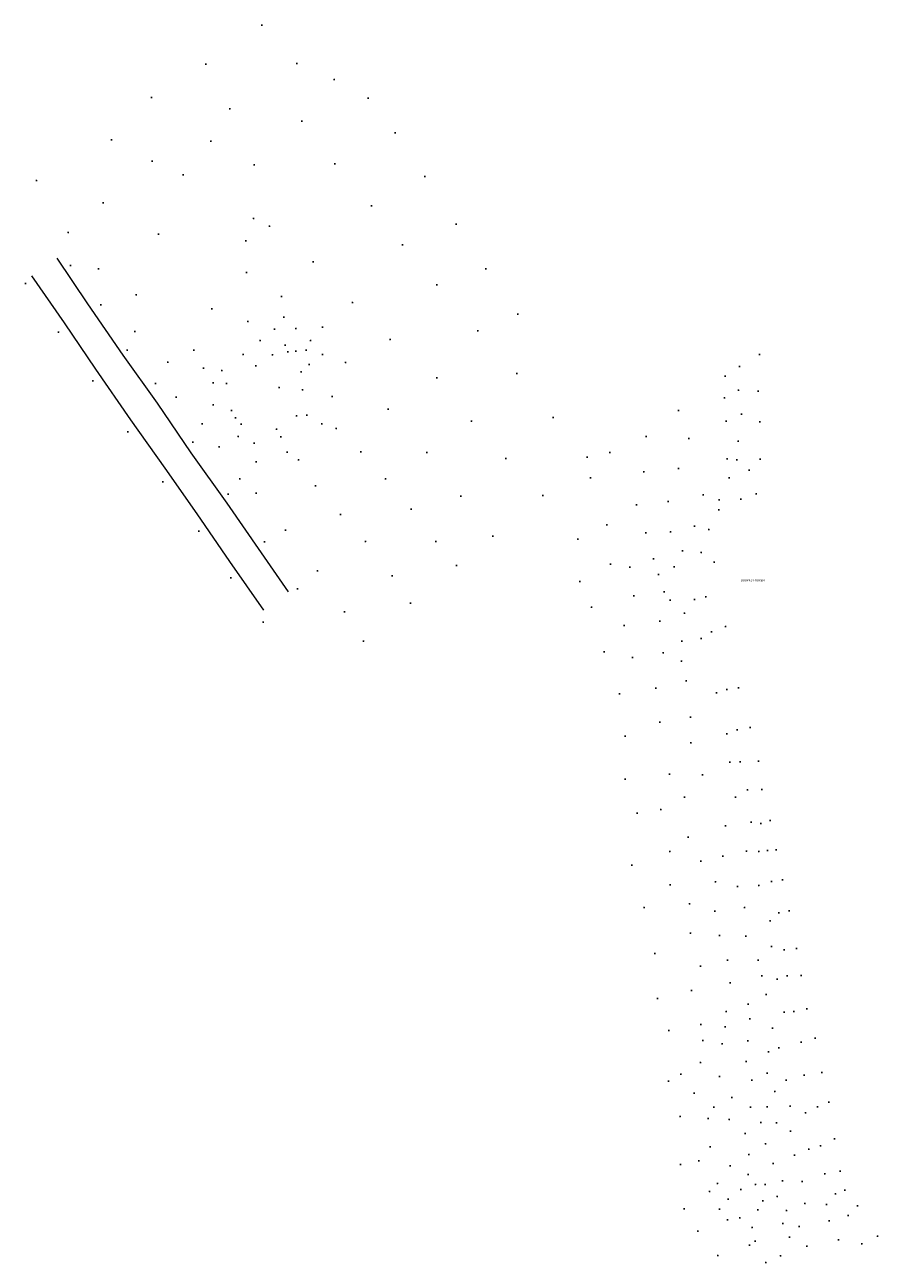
# Model space of a CAD drawing. Header units: metres. Extents: x 201324 to 204859, y 395661 to 398070.
# Tile 14 of 30: x 201324 to 201472, y 397854 to 398070. Entities that reach past the tile are written whole.
import ezdxf
from ezdxf.enums import TextEntityAlignment as Align

# ---------------------------------------------------------------- set-up
doc = ezdxf.new("R2010")
doc.units = ezdxf.units.M
for name, color, linetype, lineweight in [('B-ME-OG-HOOGTEPUNT-S', 7, 'Continuous', 25), ('B-ME-VH-VERHARDING_ASFALT-G', 252, 'Continuous', 18), ('X-XX-AL-VERWIJZING-S', 7, 'Continuous', 25)]:
    doc.layers.add(name, color=color, linetype=linetype, lineweight=lineweight)
doc.styles.add('NLCS-ISO-ANNOTATIVE-T18', font='txt', dxfattribs={"height": 1.8})

# ---------------------------------------------------------------- blocks, each defined once
blk = doc.blocks.new('SOG-HOOGTEPUNT-SO')
for p, q in [((-0.5, 0), (0.5, 0)), ((0, 0.5), (0, -0.5))]:
    blk.add_line(p, q)
blk = doc.blocks.new('SAL-VERWIJZING_TEKST-SO')
at = {"color": 0, "linetype": 'ByBlock', "lineweight": -2, "style": 'NLCS-ISO-ANNOTATIVE-T18'}
blk.add_attdef('TEKST', text='', height=1.8, dxfattribs=at).set_placement((0, 0), align=Align.MIDDLE_CENTER)

msp = doc.modelspace()

# ---------------------------------------------------------------- linework, layer by layer
at = {"layer": 'B-ME-VH-VERHARDING_ASFALT-G'}
for points in [[(201329.48, 398029.05, 13.93), (201334.81, 398021.13, 13.94), (201340.98, 398012.17, 13.97), (201346.93, 398003.87, 13.98), (201352.79, 397995.2, 13.95), (201359.06, 397986.41, 13.93), (201365.03, 397977.79, 13.91), (201369.71, 397971.01, 13.92)], [(201365.5, 397967.84, 13.91), (201359.59, 397976.27, 13.91), (201353.87, 397984.57, 13.93), (201348.31, 397992.53, 13.94), (201342.37, 398000.97, 13.94), (201336.28, 398009.75, 13.94), (201330.79, 398017.85, 13.9), (201325.12, 398026.01, 13.92)]]:
    msp.add_polyline3d(points, dxfattribs=at)

# ---------------------------------------------------------------- block references
at = {"layer": 'B-ME-OG-HOOGTEPUNT-S', "xscale": 0.2, "yscale": 0.2, "zscale": 0.2}
for p in [(201365.16, 398069.6, 13.54), (201355.41, 398062.85, 13.5), (201371.25, 398062.95, 13.98), (201377.75, 398060.15, 14.01), (201345.97, 398057.05, 13.61), (201383.65, 398056.95, 14.26), (201359.56, 398055.09, 13.91), (201372.13, 398052.93, 14.2), (201388.35, 398050.91, 14.04), (201339, 398049.7, 13.61), (201356.3, 398049.42, 13.84), (201346.09, 398045.96, 13.72), (201363.83, 398045.3, 14.04), (201377.86, 398045.52, 14.38), (201325.93, 398042.57, 14.01), (201351.46, 398043.6, 14.05), (201393.52, 398043.3, 13.91), (201337.57, 398038.7, 13.81), (201384.24, 398038.19, 13.96), (201363.72, 398036, 13.82), (201331.48, 398033.56, 13.88), (201347.19, 398033.26, 14.08), (201366.46, 398034.63, 13.78), (201398.95, 398035, 13.81), (201362.37, 398032.12, 13.91), (201389.65, 398031.4, 13.94), (201331.84, 398027.79, 13.93), (201336.73, 398027.24, 13.94), (201362.47, 398026.57, 13.94), (201374.08, 398028.43, 13.62), (201404.14, 398027.21, 13.57), (201324.01, 398024.67, 13.88), (201395.57, 398024.44, 13.73), (201343.31, 398022.71, 14.1), (201368.57, 398022.43, 13.93), (201337.14, 398020.97, 13.92), (201356.46, 398020.25, 14.13), (201380.9, 398021.34, 13.75), (201362.73, 398018.08, 14.04), (201368.98, 398018.83, 14.29), (201409.67, 398019.36, 14.09), (201329.76, 398016.22, 14.03), (201343.05, 398016.29, 14.16), (201367.33, 398016.71, 14.32), (201371.08, 398016.81, 14.31), (201375.73, 398017.08, 14), (201402.7, 398016.45, 13.82), (201364.84, 398014.73, 14.32), (201369.18, 398013.93, 14.43), (201373.64, 398014.72, 14.34), (201387.45, 398014.94, 13.68), (201341.74, 398013.08, 14.04), (201353.31, 398013.05, 14.22), (201361.88, 398012.34, 14.3), (201366.99, 398012.28, 14.45), (201369.68, 398012.78, 14.46), (201371.07, 398012.88, 14.42), (201372.87, 398013.04, 14.41), (201375.73, 398012.32, 14.22), (201451.71, 398012.31, 15.36), (201348.78, 398010.95, 14.3), (201355.02, 398009.93, 14.2), (201358.17, 398009.51, 14.29), (201364.08, 398010.33, 14.44), (201373.37, 398010.57, 14.35), (201379.73, 398010.94, 14.02), (201448.26, 398010.24, 14.89), (201335.77, 398007.7, 14.02), (201346.64, 398007.29, 14.15), (201356.68, 398007.37, 14.37), (201359.01, 398007.25, 14.35), (201371.97, 398009.28, 14.5), (201395.62, 398008.24, 13.76), (201409.52, 398009.03, 13.87), (201445.76, 398008.57, 14.29), (201368.15, 398006.55, 14.49), (201372.24, 398006.19, 14.45), (201377.36, 398005.01, 14.25), (201448.05, 398006.08, 14.57), (201451.49, 398005.94, 15.17), (201350.25, 398004.91, 14.1), (201356.7, 398003.53, 14.34), (201445.62, 398004.75, 14.2), (201359.89, 398002.56, 14.46), (201360.57, 398001.27, 14.55), (201371.2, 398001.62, 14.5), (201372.97, 398001.77, 14.28), (201387.1, 398002.8, 13.93), (201401.61, 398000.73, 13.79), (201415.85, 398001.36, 13.95), (201437.64, 398002.57, 14.04), (201445.91, 398000.7, 13.89), (201448.6, 398001.94, 14.69), (201341.84, 397998.84, 13.98), (201354.76, 398000.27, 14.24), (201361.54, 398000.18, 14.49), (201367.72, 397999.3, 14.46), (201375.56, 398000.22, 14.17), (201378.11, 397999.46, 14.18), (201451.79, 398000.61, 15.04), (201353.15, 397997.04, 13.99), (201361.05, 397998.06, 14.24), (201363.82, 397996.89, 14.46), (201368.44, 397997.99, 14.29), (201432.04, 397998.03, 13.77), (201439.43, 397997.72, 14), (201448.04, 397997.21, 14.43), (201357.71, 397996.22, 14.24), (201369.55, 397995.32, 14.19), (201382.36, 397995.36, 14.19), (201393.85, 397995.26, 13.93), (201407.61, 397994.24, 13.79), (201421.76, 397994.47, 13.76), (201425.69, 397995.24, 13.77), (201364.15, 397993.62, 14.21), (201371.55, 397993.96, 14.14), (201437.66, 397992.47, 13.77), (201446.09, 397994.14, 13.92), (201447.78, 397993.99, 14.37), (201449.95, 397992.17, 15.52), (201451.86, 397994.07, 15.04), (201347.93, 397990.15, 14.02), (201361.3, 397990.66, 14.09), (201386.69, 397990.65, 13.86), (201422.34, 397990.86, 13.63), (201431.58, 397991.92, 13.81), (201446.43, 397990.84, 14.9), (201359.28, 397988.03, 13.87), (201364.15, 397988.19, 13.97), (201374.48, 397989.48, 14.25), (201414.01, 397987.76, 13.71), (201441.95, 397987.86, 14.66), (201451.18, 397988.04, 15.57), (201399.76, 397987.64, 13.73), (201430.33, 397986.16, 13.82), (201435.84, 397986.74, 13.82), (201444.7, 397987, 15.75), (201448.5, 397987.13, 15.55), (201378.83, 397984.49, 13.87), (201391.14, 397985.41, 13.97), (201444.65, 397985.26, 15.2), (201354.18, 397981.55, 13.94), (201369.26, 397981.71, 13.97), (201425.19, 397982.64, 13.82), (201431.95, 397981.28, 13.84), (201436.27, 397981.43, 15.11), (201440.41, 397982.43, 15.78), (201442.9, 397981.84, 15.21), (201365.6, 397979.7, 14), (201383.17, 397979.78, 14.02), (201395.45, 397979.77, 13.8), (201405.33, 397980.67, 13.65), (201420.14, 397980.2, 13.81), (201438.34, 397978.13, 14.96), (201441.6, 397977.87, 15.65), (201399.04, 397975.58, 13.71), (201425.79, 397975.83, 13.87), (201429.19, 397975.29, 13.71), (201433.27, 397976.75, 13.82), (201436.87, 397975.37, 13.81), (201443.86, 397976.19, 15.28), (201359.75, 397973.44, 13.93), (201374.81, 397974.64, 13.94), (201387.83, 397973.8, 14.01), (201420.45, 397972.81, 13.77), (201434.18, 397974.02, 13.75), (201371.38, 397971.52, 13.94), (201435.15, 397971.01, 13.61), (201391.02, 397969.03, 13.8), (201429.88, 397970.32, 13.8), (201436.19, 397969.53, 13.71), (201440.45, 397969.68, 14.5), (201442.38, 397970.16, 15.38), (201379.56, 397967.53, 13.88), (201422.53, 397968.32, 13.92), (201438.67, 397967.28, 13.8), (201365.41, 397965.75, 13.92), (201428.21, 397965.16, 13.86), (201434.42, 397965.89, 13.71), (201443.41, 397964.05, 15.26), (201445.84, 397964.95, 15.55), (201382.81, 397962.44, 13.76), (201438.22, 397962.4, 13.73), (201441.59, 397962.86, 14.88), (201424.69, 397960.56, 13.9), (201435, 397960.41, 13.77), (201429.62, 397959.57, 13.86), (201438.14, 397958.96, 13.8), (201438.99, 397955.5, 14.08), (201427.37, 397953.28, 13.89), (201433.71, 397954.25, 14.01), (201444.26, 397953.42, 15.66), (201446.02, 397954.02, 15.97), (201448.08, 397954.29, 15.73), (201439.73, 397949.17, 15.05), (201434.38, 397948.31, 14.3), (201447.84, 397947, 16.07), (201450.11, 397947.38, 15.47), (201428.37, 397945.89, 13.88), (201439.8, 397944.74, 14.94), (201446.02, 397946.29, 15.76), (201446.58, 397941.38, 15.31), (201448.36, 397941.4, 15.91), (201451.57, 397941.55, 15.17), (201428.36, 397938.42, 14.52), (201436.07, 397939.3, 14.92), (201441.82, 397939.13, 15.01), (201449.62, 397936.52, 15.77), (201452.12, 397936.6, 15.28), (201438.66, 397935.28, 14.73), (201447.55, 397935.29, 15.02), (201430.46, 397932.5, 14.6), (201434.55, 397933.11, 14.54), (201445.82, 397930.3, 14.1), (201450.26, 397930.91, 15.01), (201451.97, 397930.68, 15.77), (201453.59, 397931.2, 15.47), (201439.34, 397928.31, 13.99), (201436.11, 397925.83, 13.94), (201449.45, 397925.9, 14.25), (201451.6, 397925.83, 15.03), (201453.13, 397925.96, 15.69), (201454.62, 397926.09, 15.35), (201429.51, 397923.41, 14.08), (201441.52, 397924.15, 13.97), (201445.34, 397925.01, 14.12), (201436.19, 397920.04, 13.9), (201444.06, 397920.55, 14.05), (201447.9, 397919.72, 14.27), (201451.59, 397919.92, 15.27), (201453.83, 397920.58, 15.64), (201455.74, 397920.89, 15.15), (201439.57, 397916.73, 13.99), (201431.64, 397916.05, 14), (201443.97, 397915.44, 14.12), (201449.14, 397916.05, 14.33), (201455.07, 397915.15, 15.67), (201456.89, 397915.48, 15.25), (201453.57, 397913.73, 15.04), (201439.71, 397911.63, 14.01), (201444.78, 397911.21, 13.94), (201449.35, 397911.08, 13.77), (201433.52, 397908.07, 14.07), (201453.83, 397909.26, 14.89), (201456.05, 397908.7, 15.56), (201458.18, 397908.93, 15.16), (201441.45, 397905.87, 13.92), (201446.17, 397906.93, 13.76), (201451.49, 397906.93, 13.9), (201452.13, 397904.16, 13.89), (201456.54, 397904.18, 15.44), (201458.98, 397904.22, 15.09), (201439.93, 397901.62, 13.88), (201446.64, 397902.94, 13.71), (201454.79, 397903.59, 14.77), (201433.96, 397900.23, 14.23), (201452.9, 397900.9, 13.83), (201445.96, 397897.95, 13.64), (201449.78, 397899.25, 13.77), (201456.05, 397897.84, 14.81), (201457.72, 397897.97, 15.39), (201459.99, 397898.43, 15.07), (201441.52, 397895.69, 13.64), (201445.75, 397895.32, 13.69), (201450.05, 397896.68, 13.76), (201454.01, 397895.06, 13.77), (201435.97, 397894.69, 14.11), (201441.9, 397892.91, 13.67), (201461.42, 397893.32, 14.96), (201445.21, 397892.36, 13.74), (201449.7, 397892.87, 13.78), (201453.31, 397890.92, 13.94), (201455.1, 397891.65, 14.51), (201458.98, 397892.64, 15.56), (201441.45, 397889.07, 13.67), (201449.43, 397889.27, 13.66), (201438.06, 397887.04, 14.1), (201444.78, 397886.66, 13.61), (201453.07, 397887.22, 13.62), (201459.5, 397886.91, 15.46), (201462.57, 397887.38, 14.91), (201435.92, 397885.85, 13.73), (201450.41, 397886, 13.53), (201456.37, 397886, 14.58), (201440.39, 397883.75, 14.12), (201446.92, 397883, 13.67), (201454.38, 397884.06, 13.52), (201463.82, 397882.19, 15.02), (201443.78, 397881.33, 13.84), (201450.17, 397881.31, 13.64), (201453.08, 397881.37, 13.5), (201457.05, 397881.51, 13.69), (201459.75, 397880.36, 14.44), (201461.83, 397881.38, 15.4), (201437.91, 397879.71, 13.72), (201442.8, 397879.37, 13.98), (201446.47, 397879.2, 13.76), (201451.96, 397878.64, 13.88), (201454.69, 397878.57, 13.45), (201449.25, 397876.73, 13.97), (201457.15, 397877.14, 13.64), (201464.78, 397875.83, 15.18), (201443.13, 397874.41, 13.69), (201452.79, 397874.96, 13.61), (201460.3, 397873.99, 14.84), (201462.36, 397874.61, 15.7), (201441.17, 397872, 13.68), (201449.9, 397873.06, 13.79), (201454.1, 397871.51, 13.81), (201457.81, 397872.98, 13.9), (201437.97, 397871.33, 14), (201446.62, 397871.08, 13.67), (201449.76, 397869.61, 13.94), (201463.07, 397869.74, 15.72), (201465.77, 397870.18, 15.12), (201444.41, 397868.06, 13.64), (201451.01, 397867.88, 13.92), (201452.72, 397867.87, 13.85), (201455.73, 397868.48, 13.9), (201459.16, 397868.41, 14.09), (201443.06, 397866.66, 13.93), (201446.27, 397865.3, 13.68), (201448.48, 397867, 13.65), (201452.31, 397865.02, 14.05), (201454.82, 397865.79, 13.89), (201464.94, 397866.21, 15.55), (201466.6, 397866.88, 15.15), (201438.62, 397863.63, 13.97), (201444.75, 397863.57, 13.93), (201451.47, 397863.44, 13.67), (201456.41, 397863.32, 13.89), (201459.64, 397864.58, 13.97), (201463.36, 397864.38, 15.02), (201468.77, 397864.12, 14.88), (201446.15, 397861.72, 13.94), (201448.29, 397862.04, 13.74), (201455.81, 397861.08, 13.92), (201463.88, 397861.53, 14.32), (201467.17, 397862.45, 15.48), (201441.03, 397859.76, 13.93), (201450.43, 397860.39, 13.65), (201456.96, 397858.67, 13.92), (201458.65, 397860.55, 13.85), (201472.29, 397858.85, 14.96), (201449.98, 397857.32, 13.92), (201450.99, 397857.97, 13.73), (201459.98, 397857.11, 13.79), (201465.45, 397858.24, 13.93), (201469.51, 397857.56, 14.3), (201444.46, 397855.48, 13.97), (201452.82, 397854.26, 13.85), (201455.41, 397855.47, 13.66)]:
    msp.add_blockref('SOG-HOOGTEPUNT-SO', p, dxfattribs=at)
at = {"layer": 'X-XX-AL-VERWIJZING-S', "xscale": 0.2, "yscale": 0.2, "zscale": 0.2}
msp.add_blockref('SAL-VERWIJZING_TEKST-SO', (201450.54, 397973.01), dxfattribs=at).add_auto_attribs({'TEKST': 'DOORNSTRUIKEN'})

doc.saveas('drawing.dxf')
